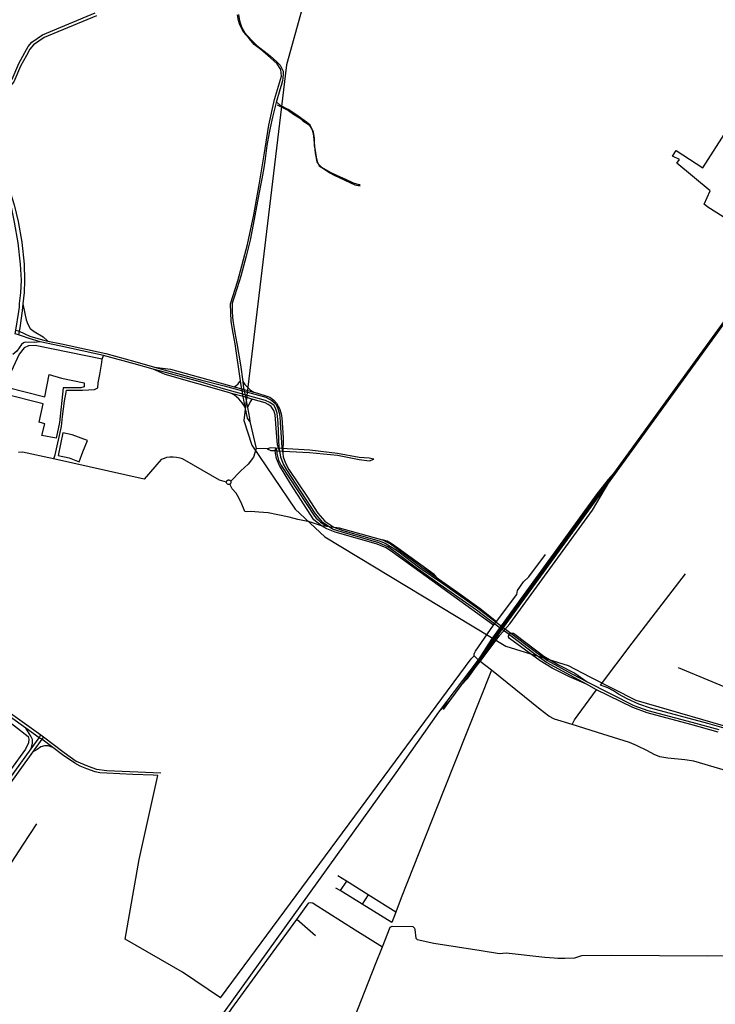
# Model space of a CAD drawing. Header units: millimetres. Extents: x 664923 to 767831, y 3118803 to 3207600.
# Tile 152 of 256: x 702610 to 705403, y 3162158 to 3166110. Entities that reach past the tile are written whole.
import ezdxf

# ---------------------------------------------------------------- set-up
doc = ezdxf.new("R2010")
doc.units = ezdxf.units.MM
for name, color, linetype in [('parks', 8, 'Continuous'), ('railways', 4, 'Continuous'), ('roads_2', 2, 'Continuous'), ('roads_3', 3, 'Continuous'), ('water', 7, 'Continuous')]:
    doc.layers.add(name, color=color, linetype=linetype)

msp = doc.modelspace()

# ---------------------------------------------------------------- linework, layer by layer
at = {"layer": 'parks'}
for points in [[(705459.71, 3165302.98), (705372.69, 3165356.79), (705357.78, 3165369.04), (705382.55, 3165423.25), (705248.88, 3165533.16), (705259.68, 3165549.09), (705231.06, 3165562.09), (705245.35, 3165584.79), (705353.17, 3165515.23), (705450.74, 3165667.32), (705634.79, 3165554.56), (705543.67, 3165453.23), (705502.91, 3165386.8), (705481.15, 3165337.79), (705459.71, 3165302.98)], [(702756.11, 3164430.03), (702699.72, 3164441.4), (702710.89, 3164488.35), (702688.3, 3164494.3), (702703.94, 3164568.64), (702545.69, 3164607.68), (702559.19, 3164634.99), (702711.25, 3164596.39), (702728.2, 3164686.15), (702777.71, 3164671.09), (702868.88, 3164652.21), (702869.17, 3164635.54), (702855.72, 3164631.95), (702784.21, 3164631.54), (702769.57, 3164493.13), (702756.11, 3164430.03)]]:
    msp.add_lwpolyline(points, close=True, dxfattribs=at)
at = {"layer": 'railways'}
for points in [[(703093.2, 3168840.01), (703132.42, 3168642.98), (703145.57, 3168606.34), (703163.82, 3168563.83), (703645.28, 3167885.68), (703764.62, 3167690.04), (703859.85, 3167529.85), (703958.3, 3167219.52), (703944.72, 3166878.1), (703681.95, 3165928.55), (703510.66, 3164500.74), (703542.78, 3164401.86), (703715.78, 3164145.76), (703834.84, 3164034.43), (704561.88, 3163595.76)], [(706175.98, 3165916.3), (704994.98, 3164288.28), (704461.61, 3163556.28), (704450.63, 3163540.96), (704291.24, 3163330), (704120.74, 3163087.08), (703022.12, 3161558.71), (701249.61, 3159116.99), (700614.63, 3158235.3), (699983.61, 3157382.24), (699235.45, 3156350.18), (698366.48, 3155151.65), (697904.38, 3154500.86), (697521.89, 3153966.59), (696868.53, 3153071.93)], [(706180.21, 3165913.51), (704979.61, 3164258.72), (704454.48, 3163537.8), (704381.54, 3163437.09), (704335.75, 3163376.65), (704309.96, 3163341.79)], [(704994.98, 3164288.28), (704973.35, 3164264.51), (704929.22, 3164207.5), (704504.46, 3163623.13), (704461.61, 3163556.28)], [(704381.54, 3163437.09), (704408.88, 3163466.63), (704443.18, 3163514.22), (704458.6, 3163534.6), (704537.68, 3163639.15), (704577.71, 3163685.26), (704909.81, 3164141.3), (704979.61, 3164258.72)], [(704561.88, 3163595.76), (704811.92, 3163518.09), (704899.93, 3163472.6), (705083.66, 3163379.4), (705526.58, 3163250.52), (705636.05, 3163205.96), (705787.35, 3163145.61), (705809.49, 3163139.18), (705868.36, 3163131.93), (705922.31, 3163125.58), (705987.78, 3163104.82), (706096.14, 3163067.27), (706230.62, 3163017.84), (706418.82, 3162961.62), (706639.4, 3162904.08), (706709.67, 3162876.63), (707139.9, 3162772.06), (707167.25, 3162761.73)], [(704335.75, 3163376.65), (704291.24, 3163330)]]:
    msp.add_lwpolyline(points, dxfattribs=at)
at = {"layer": 'roads_2'}
for points in [[(703467.9, 3164851.27), (703459.39, 3164897.84), (703456.16, 3164969.24), (703485.57, 3165061.35), (703525.33, 3165207.51), (703549.66, 3165326.79), (703571.26, 3165447.04), (703591.85, 3165566.94), (703610.08, 3165686.45), (703633.34, 3165789.21), (703661.16, 3165882.63), (703658.31, 3165909.85), (703644.05, 3165931.83), (703605.52, 3165967.52), (703578.05, 3165990.28), (703552.32, 3166010.36), (703531.93, 3166034.25), (703509.16, 3166059.44), (703493.91, 3166089.48), (703488.21, 3166106.56), (703484.75, 3166129.72)], [(703489.31, 3166130.14), (703492.79, 3166105.96), (703496.3, 3166093.39), (703504.07, 3166074.67), (703513.49, 3166058.67), (703541.28, 3166027.34), (703562.12, 3166006.66), (703615.99, 3165964), (703642.98, 3165940.28), (703655.64, 3165926.53), (703663.27, 3165913.54), (703667.62, 3165903.19), (703668.55, 3165890.51), (703665.11, 3165864.68), (703660.36, 3165845.06), (703654.06, 3165828.46), (703640.57, 3165777.55), (703625.01, 3165718.69), (703615.78, 3165674.93), (703612.23, 3165655.17), (703603.13, 3165604.5), (703595.59, 3165551.34), (703590.46, 3165515.73), (703582.78, 3165470.81), (703576.65, 3165443.6), (703561, 3165360.49), (703547.2, 3165288.2), (703536.11, 3165225.03), (703519.99, 3165159.94), (703498.52, 3165080.78), (703491.62, 3165058.76), (703472.34, 3164999.5), (703466.22, 3164980), (703463.33, 3164971.19), (703463.49, 3164957.21), (703463.68, 3164941.82), (703464.33, 3164913.96), (703467.71, 3164894.5), (703470.93, 3164870.05), (703473.45, 3164852.66)], [(703644.2, 3165767.64), (703690.03, 3165744.86), (703710.04, 3165730.36), (703733.77, 3165715.93), (703747.37, 3165703.29), (703772.44, 3165687.78), (703783.98, 3165668.12), (703788.42, 3165652.7), (703793.4, 3165603.28), (703796.38, 3165573.57), (703803.57, 3165538.99), (703808.16, 3165530.55), (703812.41, 3165522.77), (703822.93, 3165515.99), (703855.36, 3165495.12), (703872.85, 3165486.26), (703956.49, 3165447.32), (703976.98, 3165442.88)], [(703977.67, 3165447.26), (703973.3, 3165446.31), (703949.91, 3165453.98), (703919.15, 3165468.29), (703886.4, 3165483.44), (703860.29, 3165495.65), (703822.93, 3165515.99), (703808.16, 3165530.55), (703802.37, 3165557.74), (703798.16, 3165584.95), (703793.4, 3165603.28), (703793.78, 3165634.44), (703790.08, 3165658.4), (703775.97, 3165686.76), (703761.51, 3165698.08), (703718.39, 3165729.2), (703687.53, 3165749.62), (703657.86, 3165765.04), (703644.27, 3165776.6)], [(702622.78, 3164969.46), (702630.48, 3164931.03), (702636.84, 3164905.61), (702643.08, 3164887.39), (702651.94, 3164869.87), (702668.58, 3164858.39), (702704.48, 3164836.75), (702723, 3164819.85)], [(702692.22, 3164817.27), (702669.13, 3164814.69), (702633.62, 3164815.87), (702625.4, 3164813.03), (702618.09, 3164806.23), (702598.41, 3164779.25), (702583.07, 3164765.94)], [(703534.23, 3164496.69), (703524.69, 3164509.9), (703515.98, 3164554.47), (703507.65, 3164596.99), (703501.5, 3164628.45), (703498.93, 3164641.61), (703496.33, 3164659.92), (703475.15, 3164808.36), (703467.9, 3164851.27)], [(703473.45, 3164852.66), (703481.69, 3164809.5), (703496.81, 3164723.95), (703505.63, 3164657.75), (703507.92, 3164640.57), (703510.8, 3164625.9), (703517, 3164594.36), (703524.97, 3164553.73), (703533.48, 3164510.4), (703534.23, 3164496.69)], [(703471.47, 3164636.69), (703478.25, 3164640.22), (703487.25, 3164648.79), (703493.82, 3164657.48), (703496.33, 3164659.92)], [(703505.63, 3164657.75), (703513.87, 3164645.65), (703526.33, 3164634.02), (703537.38, 3164623.23), (703549.97, 3164615.16)], [(703515.98, 3164554.47), (703503.07, 3164572.35), (703490.71, 3164588.61), (703472.86, 3164603.23), (703461.09, 3164610.1)], [(703547.25, 3164585.84), (703540.65, 3164583.81), (703534.93, 3164575.64), (703524.97, 3164553.73)], [(703534.23, 3164496.69), (703559.73, 3164388.44)], [(703603.41, 3164386.8), (703559.73, 3164388.44)], [(704031.94, 3164345.53), (704013.24, 3164349.49), (703973.84, 3164353.1), (703885.75, 3164368.72), (703774.83, 3164381.5), (703638.48, 3164389.59), (703618.2, 3164390.79), (703603.41, 3164386.8)], [(703603.41, 3164386.8), (703618.88, 3164381.19), (703635.85, 3164380.26), (703642.23, 3164379.91), (703773.26, 3164372.73), (703886.57, 3164361.36), (703972.78, 3164344.15), (704014.79, 3164339.4), (704031.94, 3164345.53)], [(703822.4, 3164077.95), (703791.53, 3164102.95), (703698.63, 3164245.16), (703653.84, 3164320.75), (703641.63, 3164348.17), (703636.76, 3164369.72), (703635.85, 3164380.26), (703638.48, 3164389.59)], [(703638.48, 3164389.59), (703642.23, 3164379.91), (703643.17, 3164368.62), (703650.01, 3164341.97), (703660.22, 3164320.7), (703793.7, 3164116.84), (703800.71, 3164109.62), (703808.71, 3164102.97), (703818.51, 3164093.18), (703843.05, 3164077.43)], [(704512.99, 3163679.46), (704107.33, 3163973.01), (704081.56, 3163990.06), (704045.93, 3164004.16), (703948.42, 3164032.83), (703877.29, 3164053.57), (703843.54, 3164066.57), (703822.4, 3164077.95)], [(703843.05, 3164077.43), (703892.86, 3164070.24), (704028.04, 3164033.07), (704066.88, 3164022.69), (704099.49, 3164005.59), (704119.33, 3163991.2), (704225.04, 3163912.94), (704269.53, 3163882.37), (704368.22, 3163811.9), (704458.68, 3163746.91), (704524.17, 3163694.55)], [(704303.85, 3163851.31), (704273.73, 3163882.55), (704127.95, 3163988.29), (704101.12, 3164008.09), (704085.34, 3164016.78), (704066.88, 3164022.69)], [(702005.7, 3163896.04), (702087.13, 3163834.61), (702098.63, 3163821.71), (702103.33, 3163806.7), (702105.4, 3163792.96), (702110.64, 3163670.02), (702116.19, 3163659.21), (702124.06, 3163651.45), (702275.37, 3163542.13), (702444.39, 3163417.3), (702455.69, 3163409.56), (702695.75, 3163239.11), (702705.29, 3163232.25), (702789.15, 3163168.35), (702836.65, 3163133.74), (702884.77, 3163113.41), (702917.97, 3163102.32), (702960.62, 3163097.01), (703177.03, 3163087.81)], [(704435.18, 3163557.28), (704434.31, 3163563.05), (704436.48, 3163567.5), (704440.72, 3163575.08), (704512.99, 3163679.46), (704524.17, 3163694.55)], [(705502.64, 3163078.96), (705317.42, 3163134.33), (705280.53, 3163139.88), (705212.16, 3163145.51), (705180.56, 3163151.47), (705157.94, 3163161.3), (705130.58, 3163175.09), (705086.54, 3163197.28), (705059.21, 3163209.2), (704951.7, 3163242.05), (704828.58, 3163280.7), (704757.53, 3163303), (704734.12, 3163314.69), (704700.11, 3163340.98), (704504.21, 3163499.38), (704458.6, 3163534.6), (704454.48, 3163537.8), (704450.63, 3163540.96), (704435.18, 3163557.28)], [(703164.9, 3163076.31), (703145.94, 3163077.76), (703064.25, 3163080.66), (702959.95, 3163085.34), (702932.14, 3163086.59), (702912.95, 3163091), (702879.3, 3163102.94), (702853.5, 3163113.3), (702831.14, 3163125.88), (702782.35, 3163160.02), (702743.3, 3163188.95), (702698.56, 3163222.12), (702688.07, 3163227.79), (702634.79, 3163266.21), (702448.36, 3163399.44)], [(701460.77, 3161538.94), (701468.12, 3161549.29), (701508.59, 3161601.86), (701763.97, 3161956.99), (701987.57, 3162264.77), (702015.41, 3162303.08), (702021.93, 3162312.07), (702049.15, 3162349.53), (702054.38, 3162356.72), (702062.65, 3162369.49), (702090.59, 3162407.08), (702396.05, 3162823.54), (702402.16, 3162831.93), (702524.41, 3163001.18), (702656.44, 3163184), (702688.07, 3163227.79), (702695.75, 3163239.11)], [(702656.44, 3163184), (702661.26, 3163206.78), (702661.44, 3163220.61), (702655.5, 3163234.77), (702634.79, 3163266.21)], [(702705.29, 3163232.25), (702698.56, 3163222.12), (702661.46, 3163170.61), (702412.46, 3162824.9), (702405.47, 3162816.4), (702069.87, 3162353.31), (702060.49, 3162339.48), (702034.44, 3162303.71), (702027.9, 3162294.71), (701997.43, 3162252.88), (701776.48, 3161949.46), (701519.56, 3161594.74), (701484.97, 3161546.74), (701480.83, 3161541), (701472.65, 3161530)], [(702743.3, 3163188.95), (702724.84, 3163195.33), (702709.25, 3163195.69), (702695.2, 3163191.24), (702680, 3163180.93), (702661.46, 3163170.61)], [(702166.48, 3161839.46), (702219.95, 3161859.61), (702239.23, 3161875.24), (702252.12, 3161896.29), (702300.98, 3161998.39), (702309.37, 3162015.92), (702320.42, 3162045.56), (702320.67, 3162057.99), (702314.49, 3162080.9), (702291.56, 3162122.62), (702284.52, 3162142.29), (702285.44, 3162155.65), (702292.31, 3162173.72), (702412.23, 3162421.77), (702488.03, 3162540.89), (702512.24, 3162597.6), (702549.03, 3162683.17), (702622.63, 3162797.04), (702678.4, 3162881.97)]]:
    msp.add_lwpolyline(points, dxfattribs=at)
at = {"layer": 'roads_3'}
for points in [[(702410.27, 3165768.64), (702425.64, 3165775.01), (702527.51, 3165826.24), (702556.82, 3165844.92), (702580.32, 3165871.44), (702607.3, 3165933.76), (702630.45, 3165977.27), (702643.94, 3166002.27), (702659.36, 3166019.34), (702702.09, 3166049.03), (702913.6, 3166136.75)], [(702919.13, 3166125.09), (702708.6, 3166037.78), (702665.87, 3166008.09), (702650.44, 3165991.01), (702636.96, 3165966.01), (702613.81, 3165922.51), (702586.83, 3165860.18), (702563.32, 3165833.67), (702534.02, 3165814.98), (702427.49, 3165763.3), (702414.51, 3165756.05)], [(702591.99, 3164849.26), (702594.63, 3164863.63), (702606.56, 3164938.98), (702609.29, 3164955.96), (702610.1, 3164970.6), (702614.7, 3165013.32), (702617.33, 3165064.5), (702613.54, 3165129.14), (702603.49, 3165214.02), (702589.86, 3165296.41), (702577.08, 3165356.68), (702564.93, 3165393.46), (702560.27, 3165407.58), (702487.45, 3165581.16), (702414.51, 3165756.05), (702410.27, 3165768.64)], [(702425.64, 3165775.01), (702427.49, 3165763.3), (702500.34, 3165586.31), (702573.84, 3165413.43), (702588.13, 3165366.48), (702603.56, 3165299.39), (702618.38, 3165216.61), (702627.61, 3165127.91), (702630, 3165063.16), (702627.96, 3165014.21), (702622.78, 3164969.46), (702620.59, 3164941.74), (702610.59, 3164873.44), (702607.53, 3164859.02), (702605.2, 3164844.72)], [(702594.63, 3164863.63), (702607.53, 3164859.02), (702651.29, 3164840.19), (702701.33, 3164824.37), (702723, 3164819.85), (702777.64, 3164808.44), (702956.09, 3164770.37), (703071.9, 3164737.59), (703151.59, 3164715.64), (703336.64, 3164664.72)], [(703334.19, 3164656.23), (703145.62, 3164707.36), (703069.32, 3164728.05), (702946.88, 3164761.3), (702775.21, 3164799.21), (702692.22, 3164817.27), (702648.58, 3164830.44), (702617.65, 3164840.83), (702605.2, 3164844.72), (702591.99, 3164849.26)], [(702941.96, 3164747.36), (702672.73, 3164802.35), (702645.34, 3164801.31), (702627.79, 3164792.49), (702608.24, 3164767.73), (702525.26, 3164590.98), (702505.73, 3164594.89)], [(702745.88, 3164346.8), (702749.09, 3164351.86), (702752.9, 3164363.37), (702778.22, 3164477.65), (702782.78, 3164517.42), (702790.11, 3164579.16), (702796.84, 3164614.79), (702798.79, 3164623.17), (702826.1, 3164622.6), (702862.85, 3164622.19), (702911.06, 3164626.15), (702923.55, 3164632.65), (702925.3, 3164652.51), (702932.07, 3164686.05), (702935.85, 3164710.14), (702939.63, 3164734.22), (702941.96, 3164747.36), (702946.88, 3164761.3)], [(703640.75, 3164453.06), (703636.08, 3164524.49), (703630.61, 3164541.39), (703619.46, 3164556.98), (703608.1, 3164565.54), (703595.74, 3164572.19), (703547.25, 3164585.84), (703517, 3164594.36), (703507.65, 3164596.99), (703461.09, 3164610.1), (703448.2, 3164613.73), (703194.03, 3164686.03), (703145.62, 3164707.36)], [(703151.59, 3164715.64), (703216.28, 3164706.67), (703452.89, 3164641.78), (703471.47, 3164636.69), (703501.5, 3164628.45), (703510.8, 3164625.9), (703549.97, 3164615.16), (703564.7, 3164611.12), (703599.04, 3164600.73), (703614.14, 3164594.99), (703630.92, 3164582.75), (703641.3, 3164570.92), (703652.89, 3164549.5), (703659.47, 3164528.33), (703663.04, 3164511.92), (703667.7, 3164432.02)], [(704725.81, 3163529.87), (704674.32, 3163566.19), (704565.72, 3163649.52), (704539.84, 3163668.34), (704523.52, 3163680.23), (704444.49, 3163740.19), (704311.94, 3163832.47), (704207.96, 3163905.38), (704121.04, 3163971.61), (704088.25, 3163993.97), (704052.08, 3164009.71), (703904.81, 3164052.56), (703866.53, 3164065.02), (703826.8, 3164091.66), (703798.29, 3164126.05), (703683.23, 3164303.27), (703668.49, 3164327.92), (703659.07, 3164354.45), (703656.04, 3164370.92), (703652.24, 3164391.49), (703647.48, 3164491.71), (703645.48, 3164517.53), (703643.43, 3164530.72), (703638.82, 3164546.53), (703631.4, 3164561.13), (703614.96, 3164573.42), (703597.51, 3164580.94), (703428.99, 3164628.27), (703334.19, 3164656.23)], [(703336.64, 3164664.72), (703431.3, 3164639.69), (703598.09, 3164594.88), (703622.22, 3164581.09), (703638.44, 3164568.02), (703647.3, 3164549.81), (703652.17, 3164531.23), (703654.21, 3164516.92), (703656.11, 3164492.78), (703662.45, 3164393), (703666.48, 3164368.12), (703668.57, 3164355.17), (703677.96, 3164329.75), (703691.25, 3164304.95), (703763.2, 3164197.52), (703806.7, 3164129.07), (703835.21, 3164097.3), (703870.86, 3164073.45), (703907.99, 3164060.19), (704053.37, 3164018.6), (704078.19, 3164009.39), (704126.73, 3163978.17), (704216.53, 3163910.28), (704303.85, 3163851.31), (704449.29, 3163747.71), (704528.64, 3163688.43), (704571.44, 3163655.75), (704679.75, 3163573.57), (704729.62, 3163538.49)], [(703656.04, 3164370.92), (703645.27, 3164403.87), (703640.75, 3164453.06)], [(703667.7, 3164432.02), (703666.48, 3164368.12)], [(703559.73, 3164388.44), (703548.43, 3164354.44), (703527.01, 3164326.43), (703497.97, 3164299.33), (703457.51, 3164257.77)], [(703440.54, 3164253.29), (703412.87, 3164262.04), (703307.91, 3164321.83), (703264.43, 3164347.18), (703253.88, 3164350.14), (703240.2, 3164351.98), (703226.51, 3164353.84), (703212.88, 3164353.6), (703200.3, 3164352.34), (703189.86, 3164349.03), (703178.39, 3164344.65), (703110.48, 3164265.15), (702745.88, 3164346.8), (702622.13, 3164373.65), (702604.87, 3164372.71)], [(703440.54, 3164253.29), (703440.83, 3164255.87), (703441.47, 3164257.6), (703442.54, 3164259.25), (703444.59, 3164261.11), (703446.76, 3164262.14), (703448.62, 3164262.53), (703450.11, 3164262.55), (703452.39, 3164262.12), (703454.26, 3164261.24), (703455.72, 3164260.12), (703457.51, 3164257.77), (703458.14, 3164256.26), (703458.54, 3164253.67), (703457.98, 3164250.55), (703457.04, 3164248.67), (703456.01, 3164247.41), (703454.08, 3164245.89), (703449.7, 3164244.67), (703447.72, 3164244.85), (703445.12, 3164245.82), (703442.03, 3164248.69), (703440.81, 3164251.44), (703440.54, 3164253.29)], [(703822.4, 3164077.95), (703809.66, 3164083.04), (703773.78, 3164093.9), (703726.38, 3164103.52), (703691.56, 3164113.37), (703647.3, 3164123.04), (703607.27, 3164130.69), (703570.49, 3164133.19), (703537.9, 3164135.76), (703522.18, 3164134.44), (703514.79, 3164136.4), (703499.47, 3164172.69), (703484.3, 3164199.57), (703478.89, 3164208.88), (703463.88, 3164226.38), (703454.08, 3164245.89)], [(703843.05, 3164077.43), (703833.7, 3164076.63), (703822.4, 3164077.95)], [(704524.17, 3163694.55), (704606, 3163802.64), (704608.48, 3163818.95), (704633.52, 3163854.22), (704655.09, 3163873.6), (704721.14, 3163963.04)], [(704942.64, 3163439.59), (705069.83, 3163607.05), (705283, 3163885.96)], [(702001.57, 3163860.07), (702054.76, 3163822.39), (702061.26, 3163812.13), (702072.44, 3163786.53), (702078.07, 3163759.8), (702078.92, 3163700.46), (702082.22, 3163656.28), (702088.61, 3163639.63), (702105.92, 3163625.46), (702257.81, 3163518.62), (702589.05, 3163275.54), (702644.57, 3163233.52), (702646.87, 3163222.67), (702645.23, 3163207.54), (702633.24, 3163181.76), (702573.78, 3163098.55), (702388.27, 3162842.08)], [(704885.38, 3163442.76), (704817.38, 3163472.47), (704748.45, 3163506.92), (704700.48, 3163536.18), (704576.6, 3163626.07), (704572.66, 3163632.98), (704572.27, 3163637.4), (704576.75, 3163644.92), (704581.33, 3163647.06), (704592.31, 3163647.73), (704603.28, 3163639.21), (704715.27, 3163555.45), (704774.03, 3163520.04), (704839.27, 3163486.96), (704888.36, 3163453.01)], [(703415.97, 3162184.04), (704422.47, 3163544.57), (704435.18, 3163557.28)], [(705415.14, 3163250.44), (705304.62, 3163280.62), (705129.32, 3163327.95), (705072.31, 3163348.98), (704925.65, 3163420.39), (704885.38, 3163442.76), (704821.42, 3163478.25), (704725.81, 3163529.87)], [(704729.62, 3163538.49), (704826.52, 3163484.72), (704888.36, 3163453.01), (705075.5, 3163357.07), (705131.79, 3163336.69), (705308.74, 3163290.86), (705417.18, 3163261.61)], [(704504.21, 3163499.38), (704312.35, 3163014.41), (704142.48, 3162585.07), (704120.09, 3162528.48), (704103.76, 3162487.2)], [(705837.43, 3163272.02), (705661.01, 3163340.57), (705255.95, 3163509.03)], [(705494.93, 3163249.98), (705372.67, 3163285.73), (705142.84, 3163346.72), (705096.35, 3163363.22), (705049.37, 3163384.13), (705014.83, 3163402.58), (704994.47, 3163416.84), (704971.24, 3163428.93), (704942.64, 3163439.59)], [(704828.58, 3163280.7), (704837.6, 3163299.56), (704925.65, 3163420.39)], [(703415.97, 3162184.04), (703263.25, 3162287.54), (703033.99, 3162419.6), (703090.15, 3162739.51), (703164.9, 3163076.31)], [(704120.09, 3162528.48), (704009.3, 3162597.87), (703922.74, 3162652.08), (703887.79, 3162673.99)], [(703922.74, 3162652.08), (703897.06, 3162614.32)], [(704103.76, 3162487.2), (703985.66, 3162559.82), (703897.06, 3162614.32), (703880.15, 3162624.71)], [(703410.41, 3162065.46), (703462.63, 3162141.2), (703602.56, 3162334.06), (703722.32, 3162499.04), (703770.58, 3162565.51), (703776.57, 3162567.25), (703786.86, 3162565.25), (703792.39, 3162561.95), (703956.53, 3162456.54), (704066.37, 3162388.98)], [(704009.3, 3162597.87), (703985.66, 3162559.82)], [(703798.38, 3162433.21), (703722.32, 3162499.04)], [(703894.51, 3161943.16), (703926.34, 3162032.56), (704039.24, 3162319.63), (704066.37, 3162388.98), (704097.33, 3162468.14), (704105.98, 3162471.75), (704188.98, 3162470.38), (704194.97, 3162464.21), (704196.6, 3162457.95), (704200.25, 3162423.78), (704206.01, 3162418.25), (704272.46, 3162404.25), (704462.67, 3162374.41), (704536.27, 3162362.48), (704563.45, 3162365.12), (704719.03, 3162347.91), (704756.08, 3162344.33), (704770.34, 3162342.97), (704799.47, 3162343.9), (704838.67, 3162344.37), (704867.02, 3162354.18), (704987.01, 3162354.98), (705371.37, 3162353.06), (705437.78, 3162353.58)]]:
    msp.add_lwpolyline(points, dxfattribs=at)
at = {"layer": 'water'}
msp.add_lwpolyline([(702764.4, 3164360.45), (702808.21, 3164351.7), (702848.82, 3164335.44), (702863.51, 3164375.81), (702883.1, 3164420.42), (702820.76, 3164443.33), (702783.19, 3164452.19), (702764.4, 3164360.45)], close=True, dxfattribs=at)

doc.saveas('drawing.dxf')
